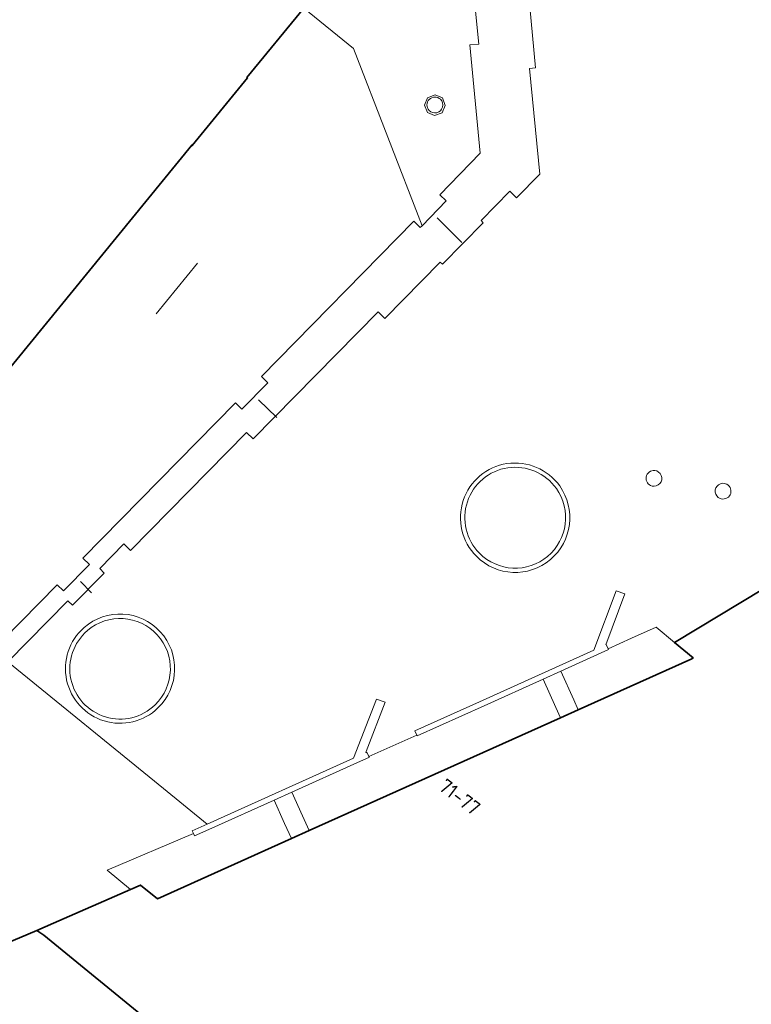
# Model space of a CAD drawing. Extents: x 150256 to 156914, y 461459 to 469481.
# Tile 211 of 256: x 154649 to 154718, y 463409 to 463502. Entities that reach past the tile are written whole.
import ezdxf
from ezdxf.enums import TextEntityAlignment as Align

# ---------------------------------------------------------------- set-up
doc = ezdxf.new("R2010")
doc.units = 0
doc.header["$LTSCALE"] = 0.75
for name, color, linetype, lineweight in [('B-RO-GR-GROENVOORZIENING-GV', 251, 'CONTINUOUS', 18), ('B-RO-IE-TERREINAFSCHEIDING_KUNSTMATIG_HEKWERK-G', 251, 'IE-TERREINAFSCHEIDING-KUNSTMATIG', 18), ('B-RO-IE-TERREINAFSCHEIDING_KUNSTMATIG_MUUR-GV', 251, 'CONTINUOUS', 18), ('B-RO-OG-BEBOUWING-GV', 6, 'CONTINUOUS', 35), ('B-RO-OG-BEBOUWING-T18', 1, 'CONTINUOUS', 18), ('B-RO-OG-TERREIN_CULTUURSCHEIDING-GV', 251, 'CONTINUOUS', 18), ('B-RO-VH-VERHARDING_BEDRIJFSVLOERPLAAT-GV', 251, 'CONTINUOUS', 18), ('B-RO-VH-VERHARDING_BETONSTRAATSTEEN-GV', 251, 'CONTINUOUS', 18), ('B-RO-VH-VERHARDING_GESLOTEN-GV', 251, 'CONTINUOUS', 18), ('B-RO-VH-VERHARDING_SIERBESTRATING-GV', 251, 'CONTINUOUS', 18)]:
    doc.layers.add(name, color=color, linetype=linetype, lineweight=lineweight)
doc.styles.add('NLCS-ISO-M200-T18', font='NLCS-ISO.ttf', dxfattribs={"height": 360})
doc.linetypes.add('IE-TERREINAFSCHEIDING-KUNSTMATIG', pattern='A,4,[82,NLCS.SHX,S=0.75,R=90,X=0,Y=0],4,-2', length=10)

msp = doc.modelspace()

# ---------------------------------------------------------------- linework, layer by layer
at = {"layer": 'B-RO-GR-GROENVOORZIENING-GV'}
for points in [[(154688.683, 463494.238, 0.970826), (154687.61, 463493.186)], [(154687.61, 463493.186, 1.014116), (154688.683, 463494.238)], [(154708.889, 463459.262, 0.923726), (154708.639, 463457.796)], [(154708.639, 463457.796, 1.070971), (154708.889, 463459.262)], [(154715.291, 463458.052, 1.052796), (154715.455, 463456.576)], [(154715.455, 463456.576, 0.955235), (154715.291, 463458.052)]]:
    msp.add_lwpolyline(points, format="xyb", dxfattribs=at)
at = {"layer": 'B-RO-IE-TERREINAFSCHEIDING_KUNSTMATIG_HEKWERK-G'}
msp.add_lwpolyline([(154687.463, 463494.378), (154687.169, 463493.68), (154687.459, 463492.986), (154688.142, 463492.71), (154688.838, 463492.98), (154689.142, 463493.655), (154688.868, 463494.374), (154688.182, 463494.652)], close=True, dxfattribs=at)
for points in [[(154688.375, 463483.067), (154690.708, 463480.738)], [(154661.893, 463474.031), (154665.786, 463478.785)], [(154673.268, 463464.262), (154671.533, 463465.911)], [(154654.741, 463448.811), (154655.789, 463447.716)]]:
    msp.add_lwpolyline(points, dxfattribs=at)
at = {"layer": 'B-RO-IE-TERREINAFSCHEIDING_KUNSTMATIG_MUUR-GV'}
for points in [[(154699.932, 463457.799, 1.085902), (154692.077, 463451.174)], [(154692.36, 463451.464, -1.086149), (154699.615, 463457.558)], [(154692.077, 463451.174, 0.921824), (154699.932, 463457.799)], [(154699.615, 463457.558, -0.9215), (154692.36, 463451.464)], [(154662.054, 463436.884, 0.976069), (154655.086, 463444.457)], [(154655.393, 463444.168, -0.970713), (154661.783, 463437.173)], [(154655.086, 463444.457, 1.025447), (154662.054, 463436.884)], [(154661.783, 463437.173, -1.031077), (154655.393, 463444.168)]]:
    msp.add_lwpolyline(points, format="xyb", dxfattribs=at)
for points in [[(154703.141, 463442.337), (154692.361, 463437.471), (154686.27, 463434.722), (154686.452, 463434.333), (154686.492, 463434.248), (154692.823, 463437.094), (154698.373, 463439.589), (154700.041, 463440.337), (154704.536, 463442.379), (154704.499, 463442.461), (154704.321, 463442.862), (154704.282, 463442.846), (154706.085, 463447.633), (154705.264, 463447.933)], [(154665.292, 463425.294), (154665.393, 463425.062), (154665.496, 463424.828), (154667.13, 463425.558), (154673.004, 463428.184), (154674.686, 463428.935), (154680.819, 463431.704), (154681.987, 463432.231), (154681.949, 463432.313), (154681.762, 463432.712), (154681.65, 463432.655), (154681.698, 463432.78), (154683.485, 463437.423), (154682.672, 463437.724), (154680.503, 463432.139), (154666.686, 463425.921)]]:
    msp.add_lwpolyline(points, close=True, dxfattribs=at)
at = {"layer": 'B-RO-OG-BEBOUWING-GV'}
for points in [[(154641.572, 463460.996), (154665.234, 463489.921), (154665.288, 463489.877), (154670.493, 463496.248), (154670.447, 463496.286), (154675.819, 463502.842)], [(154648.844, 463344.964), (154649.056, 463345.236), (154666.798, 463330.742), (154667.303, 463330.329), (154672.644, 463337.323), (154674.046, 463336.177), (154678.574, 463339.339), (154678.512, 463339.389), (154687.148, 463350.7), (154686.922, 463350.873), (154684.935, 463353.419), (154687.491, 463356.764), (154701.169, 463374.696), (154651.275, 463415.467), (154650.639, 463415.918), (154647.571, 463414.62)]]:
    msp.add_lwpolyline(points, dxfattribs=at)
msp.add_lwpolyline([(154742.576, 463428.934), (154719.208, 463448.098), (154719.182, 463448.141), (154719.142, 463448.117), (154710.748, 463443.039), (154712.514, 463441.591), (154712.386, 463441.517), (154701.671, 463436.707), (154700.003, 463435.959), (154676.309, 463425.321), (154674.628, 463424.566), (154661.996, 463418.896), (154660.39, 463420.196), (154659.453, 463419.785), (154652.206, 463416.605), (154650.639, 463415.918), (154651.275, 463415.467), (154701.169, 463374.696), (154711.858, 463388.709), (154716.448, 463394.72)], close=True, dxfattribs=at)
at = {"layer": 'B-RO-OG-TERREIN_CULTUURSCHEIDING-GV'}
for points in [[(154699.615, 463457.558, 1.086149), (154692.36, 463451.464)], [(154692.36, 463451.464, 0.9215), (154699.615, 463457.558)], [(154661.783, 463437.173, 0.970713), (154655.393, 463444.168)], [(154655.393, 463444.168, 1.031077), (154661.783, 463437.173)]]:
    msp.add_lwpolyline(points, format="xyb", dxfattribs=at)
at = {"layer": 'B-RO-VH-VERHARDING_BEDRIJFSVLOERPLAAT-GV'}
for points in [[(154691.644, 463506.047), (154692.319, 463499.448), (154691.443, 463499.373), (154692.433, 463489.15), (154688.619, 463485.251), (154689.223, 463484.663), (154686.951, 463482.325), (154686.787, 463482.163), (154686.183, 463482.752), (154671.801, 463468.117), (154672.408, 463467.519), (154669.958, 463465.033), (154669.363, 463465.622), (154654.982, 463450.995), (154655.591, 463450.392), (154653.141, 463447.917), (154652.536, 463448.494), (154645.74, 463441.586)], [(154647.896, 463441.222), (154653.569, 463446.992), (154654.002, 463446.57), (154656.982, 463449.592), (154656.56, 463450.016), (154658.822, 463452.343), (154659.461, 463451.71), (154670.396, 463462.846), (154671.025, 463462.247), (154682.809, 463474.212), (154683.438, 463473.595), (154688.673, 463478.896), (154688.882, 463478.693), (154692.727, 463482.596), (154692.52, 463482.822), (154695.231, 463485.584), (154695.851, 463484.969), (154698.047, 463487.195), (154697.079, 463497.157), (154697.655, 463497.217), (154696.965, 463504.686)]]:
    msp.add_lwpolyline(points, dxfattribs=at)
at = {"layer": 'B-RO-VH-VERHARDING_BETONSTRAATSTEEN-GV'}
msp.add_lwpolyline([(154675.819, 463502.842), (154680.478, 463499.03), (154686.951, 463482.325), (154689.223, 463484.663), (154688.619, 463485.251), (154692.433, 463489.15), (154691.443, 463499.373), (154692.319, 463499.448), (154691.644, 463506.047)], dxfattribs=at)
for points in [[(154687.61, 463493.186, -0.970826), (154688.683, 463494.238)], [(154688.683, 463494.238, -1.014116), (154687.61, 463493.186)]]:
    msp.add_lwpolyline(points, format="xyb", dxfattribs=at)
for points in [[(154699.57, 463436.924), (154700.003, 463435.959), (154701.671, 463436.707), (154701.251, 463437.642), (154700.041, 463440.337), (154698.373, 463439.589)], [(154676.309, 463425.321), (154675.679, 463426.724), (154674.686, 463428.935), (154673.004, 463428.184), (154673.984, 463426), (154674.628, 463424.566)]]:
    msp.add_lwpolyline(points, close=True, dxfattribs=at)
at = {"layer": 'B-RO-VH-VERHARDING_GESLOTEN-GV'}
for points in [[(154710.748, 463443.039), (154709.022, 463444.495), (154706.688, 463443.445), (154704.499, 463442.461), (154704.536, 463442.379), (154700.041, 463440.337), (154701.251, 463437.642), (154701.671, 463436.707), (154712.386, 463441.517), (154712.514, 463441.591)], [(154675.679, 463426.724), (154676.309, 463425.321), (154700.003, 463435.959), (154699.57, 463436.924), (154698.373, 463439.589), (154692.823, 463437.094), (154686.492, 463434.248), (154686.452, 463434.333), (154681.949, 463432.313), (154681.987, 463432.231), (154680.819, 463431.704), (154674.686, 463428.935)], [(154665.393, 463425.062), (154657.248, 463421.606), (154659.453, 463419.785), (154660.39, 463420.196), (154661.996, 463418.896), (154674.628, 463424.566), (154673.984, 463426), (154673.004, 463428.184), (154667.13, 463425.558), (154665.496, 463424.828)]]:
    msp.add_lwpolyline(points, close=True, dxfattribs=at)
at = {"layer": 'B-RO-VH-VERHARDING_SIERBESTRATING-GV'}
for points in [[(154696.965, 463504.686), (154697.655, 463497.217), (154697.079, 463497.157), (154698.047, 463487.195), (154695.851, 463484.969), (154695.231, 463485.584), (154692.52, 463482.822), (154692.727, 463482.596), (154688.882, 463478.693), (154688.673, 463478.896), (154683.438, 463473.595), (154682.809, 463474.212), (154671.025, 463462.247), (154670.396, 463462.846), (154659.461, 463451.71), (154658.822, 463452.343), (154656.56, 463450.016), (154656.982, 463449.592), (154654.002, 463446.57), (154653.569, 463446.992), (154647.896, 463441.222), (154662.573, 463429.287), (154666.686, 463425.921), (154680.503, 463432.139), (154682.672, 463437.724), (154683.485, 463437.423), (154681.698, 463432.78), (154681.65, 463432.655), (154681.762, 463432.712), (154681.949, 463432.313), (154686.452, 463434.333), (154686.27, 463434.722), (154692.361, 463437.471), (154703.141, 463442.337), (154705.264, 463447.933), (154706.085, 463447.633), (154704.282, 463442.846), (154704.321, 463442.862), (154704.499, 463442.461), (154706.688, 463443.445), (154709.022, 463444.495), (154710.748, 463443.039), (154719.142, 463448.117)], [(154645.74, 463441.586), (154652.536, 463448.494), (154653.141, 463447.917), (154655.591, 463450.392), (154654.982, 463450.995), (154669.363, 463465.622), (154669.958, 463465.033), (154672.408, 463467.519), (154671.801, 463468.117), (154686.183, 463482.752), (154686.787, 463482.163), (154686.951, 463482.325), (154680.478, 463499.03), (154675.819, 463502.842), (154670.447, 463496.286), (154670.493, 463496.248), (154665.288, 463489.877), (154665.234, 463489.921), (154641.572, 463460.996)], [(154647.571, 463414.62), (154650.639, 463415.918), (154652.206, 463416.605), (154659.453, 463419.785), (154657.248, 463421.606), (154665.393, 463425.062), (154665.292, 463425.294), (154666.686, 463425.921), (154662.573, 463429.287), (154647.896, 463441.222)]]:
    msp.add_lwpolyline(points, dxfattribs=at)
for points in [[(154692.077, 463451.174, -1.085902), (154699.932, 463457.799)], [(154708.639, 463457.796, -0.923726), (154708.889, 463459.262)], [(154708.889, 463459.262, -1.070971), (154708.639, 463457.796)], [(154699.932, 463457.799, -0.921824), (154692.077, 463451.174)], [(154715.455, 463456.576, -1.052796), (154715.291, 463458.052)], [(154715.291, 463458.052, -0.955235), (154715.455, 463456.576)], [(154655.086, 463444.457, -0.976069), (154662.054, 463436.884)], [(154662.054, 463436.884, -1.025447), (154655.086, 463444.457)]]:
    msp.add_lwpolyline(points, format="xyb", dxfattribs=at)

# ---------------------------------------------------------------- texts
at = {"layer": 'B-RO-OG-BEBOUWING-T18', "style": 'NLCS-ISO-M200-T18'}
msp.add_text('71-77', height=1.35, rotation=322.6, dxfattribs=at).set_placement((154690.511, 463428.492), align=Align.MIDDLE)

doc.saveas('drawing.dxf')
